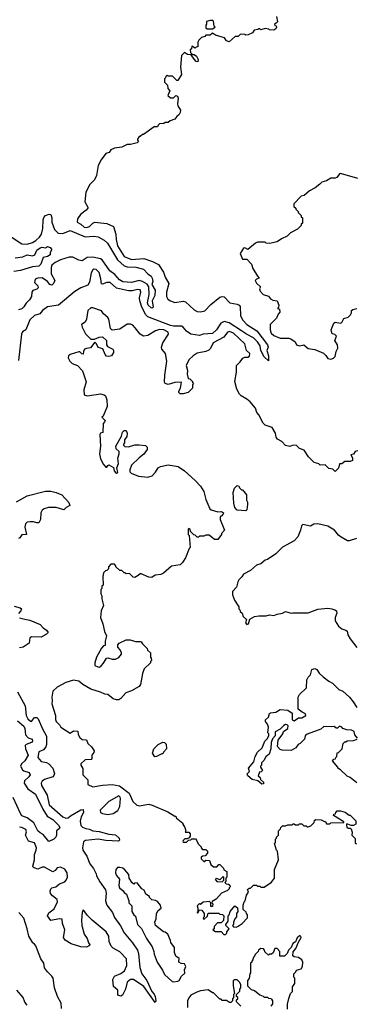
# Model space of a CAD drawing. Extents: x 2348354 to 2479840, y 460476 to 613653.
# Tile 67 of 256: x 2367586 to 2370711, y 517943 to 527085. Entities that reach past the tile are written whole.
import ezdxf

# ---------------------------------------------------------------- set-up
doc = ezdxf.new("R2010")
doc.units = 0

msp = doc.modelspace()

# ---------------------------------------------------------------- linework, layer by layer
at = {"layer": '0CON05XD'}
for points in [[(2369970, 527115), (2369980, 527065), (2369968.3, 527051.7), (2369950, 527045), (2369955, 527030), (2369968.3, 527028.3), (2369970, 527015), (2369965, 527000), (2369945, 526987.5), (2369905, 526990), (2369897.5, 526997.5), (2369865, 527002.5), (2369825, 526990), (2369815, 527000), (2369805, 527000), (2369797, 526993), (2369763, 526987), (2369746.4, 526963.6), (2369707, 526943), (2369685, 526940), (2369677, 526947), (2369645, 526950), (2369633, 526947), (2369615, 526930), (2369585, 526930), (2369531.7, 526878.3), (2369505, 526887.5), (2369486.4, 526916.4), (2369465, 526923.3), (2369405, 526940), (2369375, 526960), (2369355, 526940), (2369315, 526940), (2369305, 526930), (2369275, 526920), (2369250, 526895), (2369240, 526875), (2369238.3, 526831.7), (2369225, 526830), (2369215, 526820), (2369185, 526840), (2369180, 526815), (2369170, 526805), (2369171.7, 526781.7), (2369191.7, 526761.7), (2369205, 526762.5), (2369226.1, 526746.1), (2369242.5, 526715), (2369240, 526695), (2369225, 526697.5), (2369205, 526717.5), (2369178.3, 526758.3), (2369145, 526762.5), (2369115, 526780), (2369087, 526753), (2369080, 526645), (2369087.5, 526575), (2369055, 526520), (2369045, 526520), (2369005, 526560), (2368965, 526560), (2368955, 526570), (2368941.7, 526558.3), (2368940, 526545), (2368930, 526535), (2368930, 526505), (2368958.3, 526478.3), (2368960, 526445), (2368980, 526425), (2368961.7, 526381.7), (2368985, 526360), (2369015, 526360), (2369035, 526380), (2369050, 526375), (2369056.7, 526355), (2369050, 526305), (2369054, 526285), (2369077.5, 526245), (2369077, 526223), (2369066.4, 526203.6), (2369043.6, 526186.4), (2369025, 526160), (2368983, 526147), (2368965, 526130), (2368935, 526130), (2368925, 526120), (2368883, 526117), (2368870, 526105), (2368865, 526090), (2368835, 526090), (2368735, 526020), (2368725, 526020), (2368705, 526000), (2368695, 526000), (2368680, 525975), (2368680, 525965), (2368690, 525955), (2368677, 525943), (2368615, 525927.5), (2368585, 525926.7), (2368535, 525900), (2368465, 525892.5), (2368433.6, 525876.4), (2368417, 525853), (2368385, 525842.5), (2368342.5, 525785), (2368315, 525730), (2368297.5, 525637.5), (2368280.7, 525599.3), (2368236.4, 525553.6), (2368201.2, 525485), (2368192, 525395), (2368218.8, 525345), (2368218.8, 525335), (2368204.2, 525315.8), (2368150, 525275), (2368122.5, 525235), (2368120, 525205), (2368155, 525187.5), (2368185, 525158.8), (2368205, 525154.3), (2368233.3, 525165), (2368265, 525196.7), (2368285, 525203.8), (2368395, 525193.8), (2368456.4, 525166.4), (2368478.9, 525095), (2368480.8, 525045), (2368494.7, 524984.7), (2368555.7, 524885), (2368625, 524858.8), (2368738, 524868), (2368820, 524840), (2368875, 524813.3), (2368920, 524740), (2368936, 524695), (2368969.2, 524635), (2368948.1, 524555), (2368948.1, 524515), (2368960.2, 524490.2), (2368987.5, 524475), (2369025, 524458), (2369105, 524472.5), (2369125, 524466.7), (2369205, 524391.1), (2369235, 524375.5), (2369265, 524371.1), (2369305, 524382.5), (2369359.1, 524440.9), (2369445, 524507.5), (2369465, 524516), (2369485, 524512), (2369536.6, 524456.6), (2369605, 524444.4), (2369624, 524435), (2369631.4, 524421.4), (2369634.4, 524335), (2369656.7, 524295), (2369695.7, 524255), (2369787.3, 524195), (2369887.1, 524065), (2369891.4, 524045), (2369880.8, 524015), (2369896.5, 523965), (2369895, 523917.5), (2369854, 523954), (2369825.5, 524015), (2369817.7, 524057.7), (2369793.6, 524093.6), (2369755, 524130.6), (2369690, 524165), (2369646.4, 524196.4), (2369530.4, 524270.4), (2369485, 524283.2), (2369453, 524267), (2369411.9, 524205), (2369375, 524170), (2369290, 524165), (2369255, 524152), (2369175, 524166.7), (2369135, 524193.3), (2369105, 524228.8), (2369088.8, 524238.8), (2369015, 524239.4), (2368985, 524245.8), (2368774.2, 524325), (2368756.9, 524345), (2368720, 524415), (2368700.9, 524475), (2368698, 524502), (2368712, 524555), (2368705, 524576), (2368675, 524579.4), (2368631.1, 524568.9), (2368595, 524567.9), (2368485, 524593.1), (2368425, 524646), (2368395.9, 524644.1), (2368355, 524630), (2368345, 524632.5), (2368338.3, 524678.3), (2368325, 524736.7), (2368295, 524766.7), (2368275, 524770), (2368265, 524763.3), (2368250, 524735), (2368233.4, 524646.6), (2368218.3, 524621.7), (2368155, 524594.5), (2368098.3, 524561.7), (2367945, 524435.8), (2367845, 524418.1), (2367798, 524385), (2367773.8, 524355), (2367725, 524338.1), (2367680.4, 524299.6), (2367644.1, 524205.9), (2367613.4, 524186.6), (2367601.4, 524165), (2367575, 523920)], [(2369375, 527000), (2369400, 527015), (2369390, 527025), (2369385, 527070), (2369375, 527077.5), (2369355, 527077.5), (2369321.7, 527068.3), (2369320, 527045), (2369312.5, 527035), (2369315, 527010), (2369325, 527000), (2369375, 527000)], [(2370725, 525611.2), (2370565, 525657.5), (2370555, 525652.5), (2370530.7, 525619.3), (2370515, 525613.3), (2370475, 525612.5), (2370435, 525590), (2370390, 525575), (2370373, 525557), (2370330, 525525), (2370275, 525497.5), (2370227, 525453), (2370200, 525445), (2370130, 525375), (2370131.7, 525351.7), (2370150, 525335), (2370150, 525325), (2370170, 525305), (2370170, 525295), (2370198.3, 525268.3), (2370200, 525255), (2370210, 525245), (2370210, 525195), (2370200, 525185), (2370200, 525175), (2370165, 525140), (2370100, 525105), (2370070, 525075), (2370015, 525050), (2369975, 525022.5), (2369905, 525007.5), (2369875, 525010), (2369865, 525020), (2369795, 525020), (2369775, 525010), (2369705, 524950), (2369677, 524967), (2369665, 524962.5), (2369632.5, 524915), (2369655, 524862.5), (2369695, 524862.5), (2369737.5, 524815), (2369750, 524775), (2369793, 524703), (2369810, 524685), (2369783, 524677), (2369772.5, 524665), (2369785, 524640), (2369820, 524605), (2369812.5, 524585), (2369817.5, 524565), (2369845, 524533.3), (2369895, 524516.7), (2369913.6, 524493.6), (2369935, 524480), (2369977.5, 524475), (2369992.5, 524435), (2369990, 524415), (2369980, 524405), (2369998.3, 524398.3), (2370001.7, 524368.3), (2369985, 524350), (2369970, 524315), (2369912.5, 524255), (2369910, 524205), (2369921.2, 524175), (2369945, 524154), (2370005, 524126.7), (2370085, 524128.8), (2370102, 524122), (2370142.5, 524095), (2370155, 524067.5), (2370185, 524057.5), (2370225, 524067.5), (2370265, 524033.3), (2370325, 524023.3), (2370405, 523987.5), (2370427.7, 523967.7), (2370445, 523940), (2370475, 523933.8), (2370498.3, 523941.7), (2370513.6, 523956.4), (2370523.3, 524005), (2370540, 524035), (2370537.5, 524065), (2370512.5, 524105), (2370527, 524147), (2370511.7, 524161.7), (2370487, 524167), (2370479.3, 524189.3), (2370478.8, 524205), (2370501.2, 524268.8), (2370515, 524276.7), (2370565, 524267.5), (2370575, 524272.5), (2370595, 524310), (2370635, 524322.5), (2370657.5, 524345), (2370666.4, 524363.6), (2370667.5, 524385), (2370680, 524395), (2370715, 524403.3)], [(2367425, 525120), (2367605, 525002.5), (2367655, 525001.4), (2367705, 525017.1), (2367736.7, 525035), (2367770.5, 525065), (2367789.6, 525095), (2367802.3, 525145), (2367804.3, 525225.7), (2367810.3, 525249.7), (2367825, 525266.7), (2367860.7, 525279.3), (2367875, 525277.5), (2367884.3, 525245), (2367885.5, 525205), (2367908.1, 525138.1), (2367942.7, 525102.7), (2367985, 525098.5), (2368053.2, 525126.8), (2368195, 525068.2), (2368275, 525074.5), (2368315, 525068.6), (2368369.2, 525039.2), (2368399.8, 525009.8), (2368495.3, 524855.3), (2368555, 524801.1), (2368585, 524791.2), (2368665, 524787.7), (2368735, 524769.4), (2368774.5, 524724.5), (2368805, 524703.8), (2368815.7, 524685), (2368821.2, 524655), (2368812.5, 524625), (2368844.2, 524575), (2368839.2, 524525), (2368817.1, 524475), (2368826, 524415), (2368815, 524406.2), (2368805, 524410), (2368779.4, 524435), (2368772.2, 524455), (2368787.5, 524535), (2368786.2, 524606.2), (2368770.5, 524630.5), (2368725.4, 524655.4), (2368695, 524662.7), (2368625, 524644.1), (2368545, 524650.4), (2368511, 524671), (2368467.9, 524717.9), (2368423.2, 524753.3), (2368352.1, 524855), (2368335, 524864.2), (2368265, 524879.6), (2368212.3, 524877.7), (2368165, 524847.5), (2368135, 524853.3), (2368078.6, 524878.6), (2368045, 524881.1), (2367965, 524856.9), (2367915, 524829.2), (2367885.6, 524805), (2367877.1, 524785), (2367879.2, 524725), (2367911.2, 524665), (2367901.2, 524635), (2367885, 524621.2), (2367865, 524626.7), (2367842.7, 524652.7), (2367795, 524687.5), (2367755, 524686), (2367731.2, 524675), (2367723.6, 524643.6), (2367755, 524612.5), (2367756.1, 524593.9), (2367745.9, 524584.1), (2367708.3, 524571.7), (2367697.5, 524555), (2367696, 524515), (2367676.8, 524483.2), (2367645.8, 524454.2), (2367625, 524420), (2367605, 524401.2), (2367575, 524390.8)], [(2367545, 524874.4), (2367615, 524882.9), (2367655, 524903.3), (2367705, 524892), (2367728, 524902), (2367746.2, 524945), (2367775, 524968), (2367795, 524972.5), (2367825, 524967.5), (2367845, 524978.8), (2367869.3, 524969.3), (2367880, 524955), (2367880, 524945), (2367867.5, 524925), (2367868.3, 524901.7), (2367845, 524887.5), (2367805, 524877.5), (2367781.2, 524815), (2367765, 524798), (2367705, 524789.5), (2367593.3, 524755), (2367533, 524747)], [(2370125, 523134), (2370095, 523123.3), (2370055, 523132.5), (2370019.3, 523169.3), (2369980.7, 523190.7), (2369968.3, 523208.3), (2369960, 523245), (2369929.5, 523299.5), (2369865, 523320), (2369845, 523337.5), (2369807.5, 523415), (2369788.3, 523438.3), (2369775, 523477.5), (2369725, 523537.5), (2369695, 523562.5), (2369641.2, 523591.2), (2369625, 523607.5), (2369601.2, 523655), (2369583.6, 523726.4), (2369598.8, 523811.2), (2369597.5, 523875), (2369633, 523907), (2369657, 523943), (2369675, 523952.5), (2369705, 523952.5), (2369719.3, 523960.7), (2369722.5, 523985), (2369690, 524015), (2369675, 524076.2), (2369572, 524175), (2369535, 524190), (2369516.2, 524185), (2369481.7, 524138.3), (2369382.5, 524085), (2369357.6, 524032.4), (2369342.1, 524017.9), (2369314.5, 524005.5), (2369235, 523988.1), (2369195, 523964), (2369155, 523926.2), (2369130, 523875), (2369143.6, 523826.4), (2369140, 523795), (2369150, 523755), (2369165, 523750), (2369190, 523725), (2369190, 523715), (2369200, 523705), (2369190, 523695), (2369190, 523665), (2369150, 523625), (2369105, 523610), (2369075, 523610), (2369063, 523623), (2369062.5, 523635), (2369080, 523665), (2369088.3, 523718.3), (2369025, 523716.7), (2368965, 523697.5), (2368937, 523707), (2368930.7, 523720.7), (2368934.2, 523785.8), (2368953.3, 523915), (2368938.6, 523985), (2368906.4, 524026.4), (2368901.2, 524045), (2368914.4, 524085.6), (2368966, 524165), (2368963.8, 524185), (2368925, 524205.7), (2368885, 524208), (2368846.7, 524195), (2368775, 524151.9), (2368735, 524148.1), (2368703.8, 524163.8), (2368658.8, 524225), (2368635, 524247.5), (2368615, 524256.7), (2368585, 524256.7), (2368515, 524212.5), (2368445, 524202.5), (2368428.3, 524218.3), (2368413.3, 524305), (2368405, 524320), (2368364.1, 524354.1), (2368345, 524382.5), (2368265, 524410), (2368245, 524410), (2368217.5, 524385), (2368206.7, 524305), (2368193.9, 524276.1), (2368160, 524255), (2368165, 524230), (2368197, 524167), (2368245, 524117.5), (2368281.7, 524118.3), (2368325, 524137.5), (2368355, 524140), (2368392.5, 524105), (2368392.5, 524065), (2368400, 524050), (2368450, 524025), (2368457.5, 524015), (2368456.7, 523995), (2368437.5, 523965), (2368415, 523956.7), (2368391.7, 523961.7), (2368380, 523975), (2368359.3, 524029.3), (2368315, 524042.5), (2368300, 524075), (2368285, 524090), (2368242, 524038), (2368205, 524033.3), (2368187.5, 524025), (2368177.5, 524005), (2368175, 523980), (2368161.7, 523981.7), (2368145, 524000), (2368135, 524002.5), (2368055, 523976.7), (2368040, 523965), (2368037.5, 523945), (2368052.5, 523915), (2368073.6, 523893.6), (2368123.6, 523873.6), (2368170, 523825), (2368201.7, 523721.7), (2368182.3, 523647.7), (2368185, 523602.5), (2368213.6, 523593.6), (2368335, 523612.5), (2368371.2, 523601.2), (2368381.2, 523591.2), (2368396, 523555), (2368397.5, 523495), (2368360, 523405), (2368350, 523395), (2368380, 523365), (2368377, 523353), (2368360, 523335), (2368358.3, 523251.7), (2368335, 523247.5), (2368330, 523235), (2368337.5, 523125), (2368326.7, 523055), (2368336.4, 523006.4), (2368362.5, 522955), (2368385, 522930), (2368395, 522930), (2368403.6, 522946.4), (2368415, 522952.5), (2368457.7, 522927.7), (2368463.3, 522895), (2368475, 522881.2), (2368485, 522873.8), (2368497.7, 522882.3), (2368487.5, 522925), (2368502.5, 522965), (2368497.5, 523015), (2368510, 523055), (2368510, 523075), (2368481.7, 523101.7), (2368480, 523125), (2368531.7, 523218.3), (2368540, 523255), (2368555, 523270), (2368575, 523270), (2368582.5, 523245), (2368580, 523215), (2368560, 523185), (2368560, 523155), (2368550, 523145), (2368550, 523135), (2368561.7, 523121.7), (2368595, 523120), (2368653.6, 523136.4), (2368695, 523137.5), (2368755, 523130), (2368770, 523115), (2368770, 523095), (2368739.3, 523050.7), (2368693.6, 523016.4), (2368625, 522950), (2368607.5, 522905), (2368608.3, 522888.3), (2368620, 522875), (2368688.3, 522848.3), (2368775, 522837.5), (2368815, 522850), (2368847.5, 522885), (2368870, 522925), (2368893, 522937), (2368965, 522952.5), (2369056.4, 522936.4), (2369115, 522897.5), (2369215, 522806.7), (2369265, 522752.5), (2369296.7, 522705), (2369315, 522630), (2369352.5, 522545), (2369363.6, 522533.6), (2369425, 522516.2), (2369459.7, 522519.7), (2369476.7, 522505), (2369472.3, 522487.7), (2369447.5, 522465), (2369447.5, 522445), (2369487.5, 522345), (2369460, 522315), (2369460, 522305), (2369425, 522260), (2369395, 522260), (2369345, 522300), (2369315, 522300), (2369295, 522290), (2369255, 522290), (2369245, 522280), (2369235, 522280), (2369215, 522300), (2369201.7, 522301.7), (2369171.7, 522331.7), (2369170, 522355), (2369155, 522360), (2369150, 522355), (2369150, 522305), (2369160, 522295), (2369170, 522185), (2369160, 522175), (2369125, 522090), (2369097.5, 522045), (2369076.1, 522023.9), (2368995, 522012.5), (2368920, 521945), (2368895, 521932.5), (2368845, 521927.5), (2368813, 521907), (2368785, 521910), (2368715, 521940), (2368705, 521940), (2368687, 521923), (2368655, 521907.5), (2368638.3, 521908.3), (2368605, 521942.5), (2368575, 521940), (2368565, 521950), (2368555, 521950), (2368535, 521970), (2368515, 521970), (2368480, 522005), (2368480, 522015), (2368465, 522030), (2368431.7, 522028.3), (2368410, 522005), (2368410, 521985), (2368395, 521970), (2368381.7, 521968.3), (2368365, 521950), (2368357.5, 521915), (2368360, 521835), (2368350, 521825), (2368350, 521805), (2368340, 521795), (2368340, 521755), (2368350, 521735), (2368348.3, 521708.3), (2368362.5, 521645), (2368342.5, 521595), (2368336.7, 521535), (2368358.8, 521475), (2368373.3, 521405), (2368392.5, 521365), (2368380, 521315), (2368380, 521275), (2368365, 521270), (2368345, 521250), (2368297.5, 521165), (2368282.5, 521115), (2368285, 521090), (2368310, 521075), (2368326.4, 521073.6), (2368343, 521087), (2368365, 521110), (2368393, 521157), (2368405, 521160), (2368445, 521147.5), (2368475, 521147.5), (2368506.4, 521163.6), (2368530, 521195), (2368530, 521205), (2368517.5, 521235), (2368498.3, 521258.3), (2368498.3, 521281.7), (2368510, 521295), (2368575, 521327.5), (2368613, 521327), (2368660.7, 521310.7), (2368705, 521312.5), (2368715, 521307.5), (2368725, 521290), (2368768.3, 521248.3), (2368771.7, 521231.7), (2368800, 521205), (2368800, 521165), (2368807, 521157), (2368810, 521135), (2368800, 521125), (2368800, 521115), (2368743, 521057), (2368727.5, 521015), (2368706.4, 520913.6), (2368696.4, 520893.6), (2368625, 520852.5), (2368570, 520835), (2368526.4, 520783.6), (2368505, 520770), (2368485, 520770), (2368455, 520780), (2368405, 520820), (2368375, 520822.5), (2368335, 520842.5), (2368245, 520870), (2368171.7, 520911.7), (2368135, 520942.5), (2368085, 520952.5), (2368015, 520932.5), (2367935, 520887.5), (2367895, 520850), (2367883.3, 520795), (2367887.5, 520765), (2367883.6, 520733.6), (2367917.5, 520625), (2367918.3, 520588.3), (2367925, 520570), (2367957.5, 520535), (2367967.5, 520515), (2368055, 520460), (2368085, 520482.5), (2368125, 520480), (2368128.3, 520448.3), (2368145, 520420), (2368165, 520403.3), (2368205, 520400), (2368217.5, 520365), (2368253, 520333), (2368277.7, 520297.7), (2368275, 520280), (2368256.7, 520255), (2368256.7, 520225), (2368250, 520215), (2368195, 520212.5), (2368152.5, 520175), (2368152.5, 520165), (2368173, 520133), (2368172.5, 520075), (2368218.3, 520028.3), (2368220, 519985), (2368265, 519963.3), (2368355, 519978.8), (2368445, 519983.3), (2368511.7, 519971.7), (2368602.5, 519905), (2368637.5, 519825), (2368673, 519793), (2368695, 519787.5), (2368785, 519800), (2368815, 519792.5), (2368960.7, 519730.7), (2369025, 519690), (2369035, 519690), (2369040, 519675), (2369100, 519625), (2369100, 519615), (2369120, 519585), (2369127.5, 519555), (2369122.5, 519542.5), (2369155, 519540), (2369168.8, 519525), (2369170, 519505), (2369160, 519490), (2369141.7, 519478.3), (2369118.3, 519478.3), (2369102.5, 519465), (2369100, 519455), (2369105, 519450), (2369135, 519450), (2369151.7, 519468.3), (2369175, 519470), (2369185, 519480), (2369218.3, 519478.3), (2369228.3, 519468.3), (2369243, 519433), (2369270, 519405), (2369270, 519395), (2369281.7, 519381.7), (2369315, 519380), (2369330, 519365), (2369330, 519345), (2369308.3, 519321.7), (2369285, 519320), (2369271.7, 519308.3), (2369270, 519295), (2369281.7, 519281.7), (2369295, 519270), (2369305, 519270), (2369315, 519280), (2369348.3, 519278.3), (2369361.7, 519241.7), (2369385, 519220), (2369415, 519220), (2369435, 519240), (2369445, 519240), (2369478.3, 519208.3), (2369481.7, 519191.7), (2369510, 519175), (2369510, 519125), (2369500, 519115), (2369500, 519085), (2369490, 519075), (2369501.7, 519061.7), (2369525, 519060), (2369538.3, 519048.3), (2369540, 519035), (2369530, 519025), (2369530, 519015), (2369515, 519000), (2369460, 518975), (2369409.3, 518920.7), (2369371.7, 518898.3), (2369370, 518885), (2369380, 518875), (2369375, 518850), (2369361.7, 518851.7), (2369360, 518885), (2369347, 518897), (2369288.3, 518891.7), (2369265, 518870), (2369255, 518880), (2369233, 518857), (2369240, 518835), (2369240, 518800), (2369230, 518795), (2369238.3, 518791.7), (2369255, 518820), (2369278.3, 518818.3), (2369300, 518785), (2369300, 518755), (2369290, 518745), (2369295, 518730), (2369328.3, 518761.7), (2369335, 518790), (2369435, 518790), (2369445, 518780), (2369468.3, 518778.3), (2369480, 518765), (2369478.3, 518721.7), (2369455, 518700), (2369421.7, 518698.3), (2369390, 518665), (2369390, 518645), (2369380, 518635), (2369405, 518620), (2369455, 518620), (2369481.7, 518591.7), (2369495, 518590)], [(2370725, 523082.5), (2370700, 523075), (2370685, 523050), (2370660, 523045), (2370677, 523017), (2370676.7, 522993.3), (2370655, 522983.8), (2370605, 522982.5), (2370575, 522960), (2370555, 522960), (2370545, 522920), (2370515, 522890), (2370491.7, 522911.7), (2370455, 522917.5), (2370421.7, 522951.7), (2370375, 522950), (2370361.7, 522961.7), (2370320, 522975), (2370267.5, 523025), (2370226.8, 523086.8), (2370183, 523103), (2370155, 523132), (2370125, 523134)], [(2369685, 522524), (2369605, 522530), (2369582.5, 522555), (2369572.5, 522595), (2369567.5, 522695), (2369580, 522735), (2369605, 522760), (2369618.3, 522758.3), (2369630, 522735), (2369645, 522720), (2369655, 522720), (2369690, 522675), (2369690, 522625), (2369700, 522605), (2369700.8, 522585), (2369693.3, 522535), (2369685, 522524)], [(2367555, 522610), (2367655, 522665.6), (2367825, 522706.2), (2367875, 522706.2), (2367925, 522696), (2367977.5, 522675), (2368043.6, 522603.6), (2368052.5, 522575), (2368017.5, 522555), (2367995, 522533.3), (2367925.8, 522555.8), (2367854.5, 522555.5), (2367813.8, 522545), (2367795, 522530), (2367781.9, 522505), (2367779.4, 522445), (2367765, 522414), (2367745, 522412.5), (2367715, 522422.9), (2367685, 522424.3), (2367655, 522418.6), (2367640, 522405), (2367634.4, 522374.4), (2367650, 522305), (2367606.4, 522303.6), (2367587.5, 522275), (2367575, 522266.7)], [(2370711.7, 522268.3), (2370643.6, 522246.4), (2370630, 522245), (2370569.3, 522279.3), (2370545, 522297.5), (2370507.5, 522345), (2370445, 522381.2), (2370355, 522403.3), (2370315, 522400), (2370285, 522383.3), (2370215, 522398), (2370201.2, 522385), (2370193.3, 522345), (2370166.7, 522285), (2370132.5, 522245), (2370025, 522187.5), (2369965, 522126.7), (2369885, 522073.3), (2369865, 522066.7), (2369825, 522033.3), (2369785, 522020), (2369728.3, 521971.7), (2369665, 521937.5), (2369649.3, 521910.7), (2369620, 521885), (2369610, 521865), (2369600, 521815), (2369560, 521775), (2369560, 521745), (2369580, 521695), (2369620, 521635), (2369620, 521615), (2369630, 521605), (2369631.7, 521591.7), (2369650, 521575), (2369660, 521545), (2369690, 521515), (2369682.5, 521485), (2369695, 521470), (2369710, 521475), (2369721.7, 521518.3), (2369765, 521542.5), (2369805, 521550), (2369875, 521550), (2369905, 521560), (2369945, 521553.3), (2369975, 521566.7), (2370025, 521573.3), (2370055, 521590), (2370105, 521576.2), (2370121.7, 521578.3), (2370265, 521578.8), (2370355, 521612), (2370445, 521621.2), (2370485, 521616), (2370512.5, 521605), (2370526.7, 521595), (2370530, 521575), (2370514.2, 521535), (2370514.2, 521505), (2370544.2, 521454.2), (2370575, 521430), (2370615, 521416.7), (2370626.4, 521406.4), (2370632.5, 521375), (2370652.5, 521335), (2370717, 521257)], [(2367535, 521638.8), (2367590, 521625), (2367602.5, 521615), (2367597.5, 521595), (2367575, 521572.5)], [(2367585, 521531.2), (2367635, 521520.6), (2367680.6, 521510.6), (2367775, 521470), (2367805, 521437.5), (2367836.4, 521416.4), (2367850, 521395), (2367835, 521380), (2367785, 521351.2), (2367695, 521353.8), (2367685, 521348.8), (2367680, 521345), (2367673.3, 521295), (2367619.6, 521260.4), (2367585, 521251.9)], [(2370722.5, 520415), (2370696.7, 520445), (2370690, 520475), (2370665, 520487.5), (2370621.7, 520491.7), (2370585, 520503.3), (2370575, 520516.7), (2370555, 520526.7), (2370535, 520506.7), (2370525, 520506.7), (2370505, 520523.3), (2370485, 520518.8), (2370408.3, 520521.7), (2370381.7, 520498.3), (2370255, 520452.5), (2370237.5, 520435), (2370230, 520405), (2370190, 520365), (2370170, 520355), (2370150, 520325), (2370105, 520300), (2370023, 520303), (2370005, 520310), (2369978.3, 520338.3), (2369984.2, 520395), (2370029.4, 520455), (2370034.4, 520475.6), (2370076, 520505), (2370078.8, 520528.8), (2370069.5, 520539.5), (2370055, 520540), (2370039.1, 520530.9), (2370005, 520496.7), (2369957.5, 520472.5), (2369956.2, 520435), (2369932.5, 520407.5), (2369920, 520375), (2369917.5, 520315), (2369901.2, 520265), (2369870.5, 520239.5), (2369853, 520207), (2369830, 520185), (2369830, 520165), (2369820, 520155), (2369820, 520145), (2369840, 520115), (2369828.3, 520101.7), (2369811.7, 520098.3), (2369800, 520065), (2369818.3, 520048.3), (2369821.7, 520031.7), (2369850, 520005), (2369848.3, 519991.7), (2369835, 519987.5), (2369797, 520017), (2369745, 520030), (2369702.5, 520065), (2369698.3, 520081.7), (2369720, 520105), (2369710, 520135), (2369760, 520195), (2369772.5, 520245), (2369792.5, 520285), (2369837.5, 520325), (2369862.5, 520385), (2369883, 520407), (2369897.5, 520435), (2369900, 520455), (2369890, 520465), (2369896.7, 520515), (2369887.5, 520545), (2369868.3, 520568.3), (2369867.5, 520585), (2369895, 520610), (2369906.1, 520643.9), (2369915, 520650), (2369963.9, 520656.1), (2370005, 520681.2), (2370075, 520673.3), (2370116.1, 520646.1), (2370114.1, 520584.1), (2370133.6, 520576.4), (2370175, 520602.5), (2370205, 520602.5), (2370242.5, 520625), (2370239.3, 520639.3), (2370206.7, 520656.7), (2370170, 520685), (2370172.5, 520795), (2370185, 520820), (2370247, 520883), (2370252.5, 520955), (2370265, 520980), (2370287, 521003), (2370297, 521053), (2370325, 521062.5), (2370343, 521053), (2370367, 521017), (2370403.3, 520983.3), (2370455, 520942.5), (2370490, 520925), (2370550, 520865), (2370585, 520850), (2370646.4, 520796.4), (2370683, 520753), (2370715, 520700)], [(2367565, 520844.2), (2367636.7, 520715), (2367647.5, 520625), (2367662.5, 520595), (2367685, 520572), (2367695, 520570), (2367724.2, 520605.8), (2367745, 520606.2), (2367756, 520595), (2367798.3, 520501.7), (2367834.2, 520434.2), (2367835.7, 520355), (2367827.6, 520332.4), (2367805.5, 520304.5), (2367763.1, 520286.9), (2367754.5, 520234.5), (2367785, 520198), (2367835, 520187.5), (2367856.4, 520176.4), (2367893.3, 520135), (2367908, 520085), (2367903.9, 520066.1), (2367893.3, 520055), (2367815, 520031.9), (2367795.7, 520015), (2367785.7, 519995), (2367789.2, 519975), (2367840.9, 519885), (2367858.1, 519795), (2367987.1, 519685), (2368015, 519670.5), (2368036.9, 519673.1), (2368058.3, 519691.7), (2368155, 519748), (2368175, 519753.3), (2368179.4, 519725), (2368156, 519684), (2368148.7, 519645), (2368154.6, 519604.6), (2368168.5, 519588.5), (2368200, 519575), (2368235, 519569.4), (2368265, 519554.3), (2368325, 519548), (2368415, 519524), (2368473.9, 519516.1), (2368510, 519485), (2368513, 519467), (2368503, 519457), (2368385, 519462.9), (2368315, 519475.7), (2368195.8, 519464.2), (2368177.5, 519452.5), (2368170, 519395), (2368172.9, 519375), (2368208.3, 519318.3), (2368237.3, 519247.3), (2368271.2, 519205), (2368296.7, 519155), (2368300, 519135), (2368330.6, 519080.6), (2368383.1, 519005), (2368390, 518975), (2368382.5, 518905), (2368394.6, 518864.6), (2368446.5, 518796.5), (2368465, 518748.8), (2368522.6, 518672.6), (2368555, 518608), (2368633.4, 518513.4), (2368680, 518445), (2368689.2, 518415), (2368702.7, 518285), (2368719.2, 518225), (2368765.5, 518165.5)], [(2367564.4, 520575), (2367625.2, 520525.2), (2367633.3, 520505), (2367641.1, 520445), (2367665, 520418.1), (2367701.2, 520405), (2367705, 520387.5), (2367694.2, 520375), (2367645.6, 520354.4), (2367637.5, 520345), (2367638.5, 520315), (2367665.6, 520255), (2367634.7, 520205.3), (2367602.2, 520175), (2367593.6, 520155), (2367610.7, 520120.7), (2367625, 520110.5), (2367675, 520096.4), (2367684.5, 520075), (2367672.2, 520055), (2367631.1, 520018.9), (2367627.3, 519995), (2367660.4, 519945), (2367734.1, 519894.1), (2367801.6, 519755), (2367840.9, 519690.9), (2367895, 519660), (2367946.9, 519605), (2367957.1, 519585), (2367954.2, 519575.8), (2367927.5, 519555), (2367929.2, 519515), (2367922, 519495), (2367904.2, 519475.8), (2367855, 519453.3), (2367805, 519520), (2367775, 519534.2), (2367755, 519552.9), (2367716.8, 519626.8), (2367655, 519673.8), (2367605, 519694.3), (2367594.5, 519714.5), (2367525, 519864.5)], [(2368841.7, 520241.7), (2368820, 520275), (2368832.5, 520315), (2368870, 520355), (2368915, 520377.5), (2368930, 520375), (2368947, 520357), (2368950, 520315), (2368920, 520285), (2368915, 520270), (2368905, 520270), (2368855, 520242.5), (2368841.7, 520241.7)], [(2370715, 520000), (2370655, 520050), (2370625, 520060), (2370565, 520120), (2370540, 520135), (2370540, 520145), (2370490, 520205), (2370501.7, 520218.3), (2370518.3, 520221.7), (2370520, 520235), (2370530, 520245), (2370531.7, 520278.3), (2370545, 520280), (2370580, 520315), (2370590, 520365), (2370605, 520380), (2370615, 520380), (2370625, 520390), (2370685, 520392.5), (2370720, 520405)], [(2368405, 519706.7), (2368455, 519713.3), (2368495.9, 519744.1), (2368515, 519780), (2368523, 519853), (2368520, 519865), (2368505, 519880), (2368415, 519827.5), (2368332.5, 519745), (2368337.5, 519725), (2368353.6, 519713.6), (2368405, 519706.7)], [(2369495, 518590), (2369510, 518605), (2369510, 518615), (2369530, 518645), (2369500, 518675), (2369500, 518685), (2369520, 518715), (2369520, 518765), (2369530, 518775), (2369540, 518805), (2369581.7, 518858.3), (2369608.3, 518838.3), (2369610, 518805), (2369600, 518785), (2369600, 518755), (2369583, 518737), (2369570, 518705), (2369570, 518685), (2369560, 518675), (2369571.7, 518661.7), (2369595, 518660), (2369615, 518670), (2369650, 518695), (2369700, 518745), (2369700, 518775), (2369690, 518785), (2369688.3, 518798.3), (2369660, 518825), (2369660, 518865), (2369670, 518895), (2369680, 518905), (2369690, 518955), (2369710, 518985), (2369701.7, 519008.3), (2369715, 519020), (2369728.3, 519021.7), (2369755, 519050), (2369785, 519050), (2369795, 519040), (2369815, 519040), (2369825, 519030), (2369855, 519030), (2369925, 519077.5), (2369950, 519115), (2369952.5, 519195), (2369987.5, 519285), (2369980, 519365), (2369970, 519375), (2369950, 519435), (2369960, 519445), (2369960, 519475), (2369970, 519485), (2369970, 519495), (2369990, 519515), (2369990, 519555), (2370008.3, 519571.7), (2370010, 519585), (2370025, 519600), (2370055, 519600), (2370075, 519610), (2370115, 519610), (2370125, 519620), (2370135, 519620), (2370145, 519610), (2370175, 519610), (2370185, 519620), (2370205, 519620), (2370225, 519600), (2370245, 519600), (2370255, 519590), (2370265, 519590), (2370288.3, 519601.7), (2370318.3, 519631.7), (2370321.7, 519648.3), (2370335, 519660), (2370385, 519657.5), (2370415, 519640), (2370425, 519640), (2370435, 519620), (2370465, 519620), (2370475, 519627.5), (2370595, 519630), (2370595, 519637.5), (2370500, 519695), (2370501.7, 519708.3), (2370518.3, 519711.7), (2370520, 519725), (2370531.7, 519738.3), (2370565, 519740), (2370607, 519727), (2370645, 519700), (2370655, 519700), (2370707, 519647), (2370707.5, 519615), (2370685, 519602.5), (2370663, 519603), (2370633, 519617), (2370622.5, 519617.5), (2370618.3, 519611.7), (2370622.5, 519585), (2370635, 519577.5), (2370655, 519580), (2370663, 519573), (2370671.7, 519541.7), (2370670, 519515), (2370701.7, 519481.7), (2370701.7, 519441.7), (2370713, 519433)], [(2368765.5, 518165.5), (2368811.9, 518061.9), (2368835, 518036.2), (2368844, 518015), (2368850, 517975), (2368845, 517960), (2368738.9, 518108.9), (2368642.7, 518172.7), (2368615, 518172.5), (2368582.4, 518147.6), (2368567.1, 518085), (2368541.7, 518028.3), (2368525, 518020), (2368497, 518027), (2368497.5, 518075), (2368458.3, 518108.3), (2368450, 518175), (2368467, 518203), (2368525, 518228), (2368559.2, 518255), (2368581.9, 518305), (2368576.5, 518365), (2368515, 518431.9), (2368455, 518466), (2368434.4, 518484.4), (2368416.2, 518525), (2368413.1, 518575), (2368388.1, 518615), (2368259.2, 518725), (2368212.2, 518772.2), (2368185, 518812.5), (2368175, 518820), (2368166.4, 518796.4), (2368160, 518725), (2368164.4, 518675), (2368185.7, 518595), (2368213, 518553), (2368224, 518514), (2368237.5, 518495), (2368235, 518490), (2368205, 518473.3), (2368155, 518476.7), (2368064.1, 518504.1), (2368008.3, 518538.3), (2367991.2, 518565), (2368006, 518635), (2367983.3, 518695), (2367980, 518735), (2367957, 518737), (2367875, 518720), (2367844, 518765), (2367857.9, 518792.1), (2367905, 518828.8), (2367936.2, 518895), (2367932.5, 518915), (2367889.3, 518949.3), (2367873.2, 518973.2), (2367869.1, 518995), (2367874.4, 519015), (2367885, 519025.8), (2367922.5, 519035), (2367955, 519062), (2368005, 519078.8), (2368018, 519095), (2368028.8, 519125), (2368027.5, 519165), (2368005, 519198), (2367965.9, 519215.9), (2367935, 519208.8), (2367915.9, 519184.1), (2367895, 519173.8), (2367815, 519215.8), (2367795, 519215.8), (2367755, 519199.2), (2367719.5, 519209.5), (2367710, 519215), (2367708.8, 519225), (2367722.9, 519285), (2367722.2, 519335), (2367740, 519375), (2367742, 519395), (2367723.9, 519443.9), (2367666.7, 519456.7), (2367641.2, 519515), (2367649.2, 519545), (2367642, 519565), (2367605, 519585.7), (2367585, 519589.2)], [(2369015, 518153.3), (2369055, 518157.5), (2369066.1, 518163.9), (2369087, 518203), (2369117.7, 518232.3), (2369117, 518263), (2369127.5, 518295), (2369115, 518320), (2369085, 518323.3), (2369062.5, 518335), (2369067, 518367), (2369035, 518390), (2369023.8, 518425), (2369021.7, 518471.7), (2368988.3, 518518.3), (2368987.5, 518535), (2368962.5, 518595), (2368935, 518612.5), (2368920, 518615), (2368846.7, 518675), (2368841.2, 518705), (2368853, 518737), (2368857.5, 518785), (2368870, 518815), (2368900, 518835), (2368892.5, 518865), (2368865, 518897.5), (2368847, 518907), (2368811.7, 518911.7), (2368790, 518935), (2368790, 518945), (2368757, 518967), (2368743, 519003), (2368720, 519015), (2368675, 519070), (2368653, 519067), (2368645, 519060), (2368630.7, 519070.7), (2368602.5, 519115), (2368598.3, 519148.3), (2368563, 519193), (2368545, 519206.7), (2368515, 519213.3), (2368495, 519212.5), (2368477.5, 519195), (2368476.7, 519165), (2368485, 519140), (2368512.5, 519105), (2368506.7, 519045), (2368513.3, 519025), (2368546.4, 518996.4), (2368555, 518980), (2368577.5, 518965), (2368600, 518905), (2368600, 518885), (2368627, 518857), (2368627.5, 518805), (2368645, 518772.5), (2368661.7, 518761.7), (2368680, 518685), (2368718.3, 518648.3), (2368764, 518555), (2368815.7, 518475.7), (2368832, 518435), (2368835, 518410), (2368863.3, 518335), (2368910.7, 518260.7), (2368929.3, 518219.3), (2369000, 518155), (2369015, 518153.3)], [(2369465, 519080), (2369480, 519095), (2369480, 519125), (2369475, 519130), (2369445, 519100), (2369415, 519110), (2369400, 519105), (2369415, 519082.5), (2369465, 519080)], [(2367973.9, 517903.9), (2367972.5, 517955), (2367936.7, 518015), (2367910, 518095), (2367895.8, 518185.8), (2367885.8, 518205.8), (2367844.5, 518244.5), (2367815, 518282.5), (2367811.2, 518325), (2367781.2, 518365), (2367736.2, 518485), (2367725, 518502.5), (2367706.7, 518515), (2367670, 518575), (2367656, 518645), (2367625, 518742.5), (2367577.5, 518795)], [(2370071.7, 517898.3), (2370072.5, 517945), (2370083, 517997), (2370100, 518045), (2370117, 518063), (2370120, 518105), (2370140, 518135), (2370140, 518185), (2370130, 518195), (2370130, 518225), (2370150, 518245), (2370155, 518260), (2370198.3, 518271.7), (2370212.5, 518295), (2370213.3, 518335), (2370205, 518357.5), (2370175, 518377.5), (2370132.5, 518382.5), (2370122.5, 518392.5), (2370125, 518430), (2370148.3, 518461.7), (2370175, 518520), (2370197.5, 518565), (2370197, 518577), (2370185, 518577.5), (2370160.7, 518559.3), (2370146.7, 518523.3), (2370120.7, 518509.3), (2370105, 518470), (2370080, 518445), (2370070, 518415), (2370045, 518390), (2370001.7, 518391.7), (2370000, 518435), (2369975, 518460), (2369955, 518460), (2369938.3, 518421.7), (2369925, 518410), (2369905, 518410), (2369895, 518400), (2369861.7, 518431.7), (2369860, 518445), (2369848.3, 518458.3), (2369825, 518460), (2369803.6, 518446.4), (2369800, 518435), (2369775, 518410), (2369750, 518365), (2369750, 518355), (2369740, 518345), (2369740, 518335), (2369730, 518325), (2369730, 518235), (2369723, 518227), (2369717, 518183), (2369700, 518165), (2369700, 518115), (2369735, 518080), (2369765, 518070), (2369815, 518030), (2369845, 518020), (2369855, 518010), (2369885, 518010), (2369895, 518000), (2369917, 517997), (2369925, 517990), (2369932.5, 517975), (2369931.7, 517948.3), (2369917.5, 517925)], [(2369640, 517925), (2369600, 517965), (2369600, 517985), (2369610, 517995), (2369610, 518005), (2369600, 518015), (2369600, 518035), (2369630, 518065), (2369630, 518085), (2369640, 518095), (2369640, 518125), (2369630, 518145), (2369605, 518170), (2369578.3, 518171.7), (2369568.3, 518161.7), (2369567.5, 518115), (2369580, 518045), (2369570, 518035), (2369570, 518005), (2369560, 517995), (2369560, 517975), (2369545, 517960), (2369535, 517960), (2369505, 517980), (2369465, 517980), (2369455, 517990), (2369445, 517990), (2369385, 518050), (2369375, 518050), (2369335, 518077.5), (2369265, 518067.5), (2369230, 518055), (2369175, 518027.5), (2369157, 518003), (2369142.5, 517975), (2369143.3, 517915)], [(2367654.2, 517934.2), (2367635, 517962.5), (2367617.5, 518007.5), (2367560, 518075)]]:
    msp.add_lwpolyline(points, dxfattribs=at)

doc.saveas('drawing.dxf')
